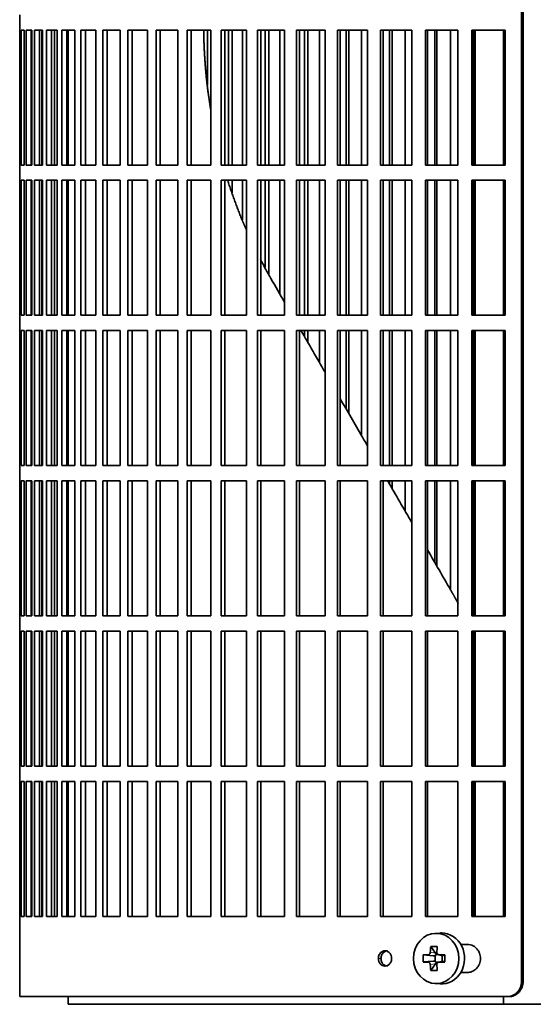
# Model space of a CAD drawing. Header units: millimetres. Extents: x 441 to 1325, y -1714 to 1591.
# Tile 14 of 29: x 447 to 548, y -214 to -21. Entities that reach past the tile are written whole.
import ezdxf

# ---------------------------------------------------------------- set-up
doc = ezdxf.new("R2010")
doc.units = ezdxf.units.MM
for name, color, linetype in [('M5X8_UNI7687', 7, 'Continuous'), ('VSI344-454_FILTR', 7, 'Continuous'), ('VSI344-454_SUPPO', 7, 'Continuous')]:
    doc.layers.add(name, color=color, linetype=linetype)

# ---------------------------------------------------------------- blocks, each defined once
blk = doc.blocks.new('SE')
at = {"layer": 'M5X8_UNI7687', "color": 7, "linetype": 'Continuous', "lineweight": 35}
for p, q in [((530.05, -200.48), (529, -200.55)), ((526.73, -204.78), (528.67, -204.94)), ((528.22, -203.14), (529.12, -204.44)), ((529.26, -204.72), (529.75, -204.72)), ((529.75, -204.75), (530.5, -204.94)), ((530.96, -204.78), (530.54, -204.94)), ((526.73, -206.16), (528.67, -206)), ((528.22, -207.81), (529.12, -206.5)), ((529.1, -206.04), (529.1, -204.9)), ((529.78, -206.22), (529.26, -206.22)), ((530.5, -206), (529.75, -206.19)), ((530.45, -204.93), (530.45, -206.01)), ((530.96, -206.16), (530.54, -206)), ((529, -210.39), (530.05, -210.46))]:
    blk.add_line(p, q, dxfattribs=at)
at = {"layer": 'M5X8_UNI7687', "color": 4, "linetype": 'Continuous', "lineweight": 9}
for p, q in [((528.67, -204.94), (527.66, -204.76)), ((528.12, -204.26), (529.12, -204.44)), ((529.85, -204.76), (530.54, -204.94)), ((527.66, -206.18), (528.67, -206)), ((529.12, -206.5), (528.12, -206.68)), ((530.54, -206), (529.85, -206.18))]:
    blk.add_line(p, q, dxfattribs=at)
at = {"layer": 'M5X8_UNI7687', "color": 7, "linetype": 'Continuous', "lineweight": 35}
for centre, radius, start, end in [((537.31, -205.47), 10.6, 176.2556, 183.7444), ((481.6, -205.47), 49.36, 359.1963, 0.8037)]:
    blk.add_arc(centre, radius, start, end, dxfattribs=at)
blk.add_ellipse((529.27, -205.47), major_axis=(0, -4.93), ratio=0.906308, dxfattribs=at)
for centre, major_axis, ratio, start_param, end_param in [((530.32, -205.47), (0, 5), 0.906308, 3.081955, 6.283185), ((530.32, -205.47), (0, 5), 0.906308, 0, 0.059638), ((532.94, -205.63), (-9.99, 0.37), 0.07899, -1.011873, -0.897313), ((533.08, -205.47), (0, 10), 0.5, 1.335108, 1.449667), ((532.01, -208.53), (-8.86, 2.7), 0.529916, -1.123958, -0.974266), ((528.87, -204.47), (0.019, -0.502), 0.906042, 0.483343, 1.010141), ((528.67, -204.43), (0.561, -0.512), 0.450112, 0.58713, 1.105331), ((532.8, -205.47), (0, 10), 0.34202, 1.335108, 1.449667), ((532.94, -205.63), (-9.99, 0.37), 0.07899, -1.36869, -1.254131), ((532.94, -205.32), (-9.99, -0.37), 0.07899, 0.897313, 1.011873), ((533.08, -205.47), (0, -10), 0.5, -1.449667, -1.335108), ((528.67, -204.43), (0.85, -0.111), 0.58208, 4.795805, 5.314006), ((528.67, -206.51), (0.85, 0.111), 0.58208, 0.96918, 1.487381), ((528.87, -206.47), (0.019, 0.502), 0.906042, 5.273044, 5.799842), ((528.67, -206.51), (0.561, 0.512), 0.450112, 5.177855, 5.696055), ((532.8, -205.47), (0, -10), 0.34202, -1.449667, -1.335108), ((532.94, -205.32), (-9.99, -0.37), 0.07899, 1.254131, 1.36869), ((530.55, -204.43), (0.03, 0.507), 0.355475, 3.073309, 3.29989), ((530.55, -206.51), (0.03, -0.507), 0.355475, 2.983295, 3.209876), ((532.01, -202.41), (-8.86, -2.7), 0.529916, 0.974266, 1.123958)]:
    blk.add_ellipse(centre, major_axis=major_axis, ratio=ratio, start_param=start_param, end_param=end_param, dxfattribs=at)
for points in [[(527.66, -204.76), (527.68, -204.76), (527.71, -204.76), (527.75, -204.75), (527.79, -204.74), (527.83, -204.72), (527.87, -204.7), (527.9, -204.68), (527.94, -204.65), (527.97, -204.61), (528, -204.58), (528.03, -204.54), (528.05, -204.49), (528.07, -204.45), (528.09, -204.41), (528.1, -204.36), (528.11, -204.31), (528.12, -204.28), (528.12, -204.26)], [(529.4, -204.26), (529.4, -204.28), (529.4, -204.31), (529.41, -204.36), (529.42, -204.41), (529.43, -204.45), (529.45, -204.49), (529.47, -204.54), (529.5, -204.58), (529.53, -204.61), (529.56, -204.65), (529.6, -204.68), (529.64, -204.7), (529.68, -204.72), (529.72, -204.74), (529.76, -204.75), (529.81, -204.76), (529.84, -204.76), (529.85, -204.76)], [(528.12, -206.68), (528.12, -206.66), (528.11, -206.63), (528.1, -206.58), (528.09, -206.53), (528.07, -206.49), (528.05, -206.45), (528.03, -206.41), (528, -206.37), (527.97, -206.33), (527.94, -206.29), (527.9, -206.26), (527.87, -206.24), (527.83, -206.22), (527.79, -206.2), (527.75, -206.19), (527.71, -206.18), (527.68, -206.18), (527.66, -206.18)], [(529.85, -206.18), (529.84, -206.18), (529.81, -206.18), (529.76, -206.19), (529.72, -206.2), (529.68, -206.22), (529.64, -206.24), (529.6, -206.26), (529.56, -206.29), (529.53, -206.33), (529.5, -206.37), (529.47, -206.41), (529.45, -206.45), (529.43, -206.49), (529.42, -206.53), (529.41, -206.58), (529.4, -206.63), (529.4, -206.66), (529.4, -206.68)]]:
    blk.add_open_spline(points, degree=3, dxfattribs=at)
at = {"layer": 'VSI344-454_FILTR', "color": 7, "linetype": 'Continuous', "lineweight": 35}
for p, q in [((546.03, -209.97), (546.03, 61.03)), ((546.34, -209.97), (546.34, 61.03)), ((447.47, -20.22), (447.47, -23.22)), ((447.47, -23.22), (447.6, -23.22)), ((447.47, -49.72), (447.47, -23.22)), ((447.6, -49.72), (447.6, -23.22)), ((447.75, -23.22), (448.37, -23.22)), ((447.75, -49.72), (447.75, -23.22)), ((448.37, -49.72), (448.37, -23.22)), ((448.73, -23.22), (449.83, -23.22)), ((448.73, -49.72), (448.73, -23.22)), ((449.72, -49.72), (449.72, -23.22)), ((449.83, -49.72), (449.83, -23.22)), ((450.4, -23.22), (451.98, -23.22)), ((450.4, -49.72), (450.4, -23.22)), ((451.37, -49.72), (451.37, -23.22)), ((451.8, -49.72), (451.8, -23.22)), ((451.98, -49.72), (451.98, -23.22)), ((452.75, -23.22), (454.81, -23.22)), ((452.75, -49.72), (452.75, -23.22)), ((453.71, -49.72), (453.71, -23.22)), ((454.28, -49.72), (454.28, -23.22)), ((454.81, -49.72), (454.81, -23.22)), ((455.78, -23.22), (458.3, -23.22)), ((455.78, -49.72), (455.78, -23.22)), ((456.71, -49.72), (456.71, -23.22)), ((458.3, -49.72), (458.3, -23.22)), ((459.47, -23.22), (462.44, -23.22)), ((459.47, -49.72), (459.47, -23.22)), ((460.37, -49.72), (460.37, -23.22)), ((462.44, -49.72), (462.44, -23.22)), ((463.79, -23.22), (467.21, -23.22)), ((463.79, -49.72), (463.79, -23.22)), ((464.67, -49.72), (464.67, -23.22)), ((467.21, -49.72), (467.21, -23.22)), ((468.74, -23.22), (472.57, -23.22)), ((468.74, -49.72), (468.74, -23.22)), ((469.58, -49.72), (469.58, -23.22)), ((472.57, -49.72), (472.57, -23.22)), ((474.28, -23.22), (478.52, -23.22)), ((474.28, -49.72), (474.28, -23.22)), ((475.08, -49.72), (475.08, -23.22)), ((478.52, -49.72), (478.52, -23.22)), ((480.39, -23.22), (485.01, -23.22)), ((480.39, -49.72), (480.39, -23.22)), ((481.15, -49.72), (481.15, -23.22)), ((484.38, -33.99), (484.38, -23.22)), ((485.01, -49.72), (485.01, -23.22)), ((487.04, -23.22), (492.02, -23.22)), ((487.04, -49.72), (487.04, -23.22)), ((487.75, -49.72), (487.75, -23.22)), ((488.45, -49.72), (488.45, -23.22)), ((489.18, -49.72), (489.18, -23.22)), ((491.24, -49.72), (491.24, -23.22)), ((492.02, -49.72), (492.02, -23.22)), ((494.2, -23.22), (499.51, -23.22)), ((494.2, -49.72), (494.2, -23.22)), ((494.86, -49.72), (494.86, -23.22)), ((495.71, -49.72), (495.71, -23.22)), ((496.39, -49.72), (496.39, -23.22)), ((498.59, -49.72), (498.59, -23.22)), ((499.51, -49.72), (499.51, -23.22)), ((501.83, -23.22), (507.44, -23.22)), ((501.83, -49.72), (501.83, -23.22)), ((502.43, -49.72), (502.43, -23.22)), ((503.42, -49.72), (503.42, -23.22)), ((504.05, -49.72), (504.05, -23.22)), ((506.38, -49.72), (506.38, -23.22)), ((507.44, -49.72), (507.44, -23.22)), ((509.89, -23.22), (515.79, -23.22)), ((509.89, -49.72), (509.89, -23.22)), ((510.43, -49.72), (510.43, -23.22)), ((511.57, -49.72), (511.57, -23.22)), ((512.14, -49.72), (512.14, -23.22)), ((514.58, -49.72), (514.58, -23.22)), ((515.79, -49.72), (515.79, -23.22)), ((518.34, -23.22), (524.5, -23.22)), ((518.34, -49.72), (518.34, -23.22)), ((518.83, -49.72), (518.83, -23.22)), ((520.1, -49.72), (520.1, -23.22)), ((520.61, -49.72), (520.61, -23.22)), ((523.16, -49.72), (523.16, -23.22)), ((524.5, -49.72), (524.5, -23.22)), ((527.15, -23.22), (533.53, -23.22)), ((527.15, -49.72), (527.15, -23.22)), ((527.58, -49.72), (527.58, -23.22)), ((528.98, -49.72), (528.98, -23.22)), ((529.43, -49.72), (529.43, -23.22)), ((532.07, -49.72), (532.07, -23.22)), ((533.53, -49.72), (533.53, -23.22)), ((536.28, -23.22), (542.84, -23.22)), ((536.28, -49.72), (536.28, -23.22)), ((536.63, -49.72), (536.63, -23.22)), ((542.84, -49.72), (542.84, -23.22)), ((447.47, -49.72), (447.6, -49.72)), ((447.47, -49.72), (447.47, -52.72)), ((447.75, -49.72), (448.37, -49.72)), ((448.73, -49.72), (449.83, -49.72)), ((450.4, -49.72), (451.98, -49.72)), ((452.75, -49.72), (454.81, -49.72)), ((455.78, -49.72), (458.3, -49.72)), ((459.47, -49.72), (462.44, -49.72)), ((463.79, -49.72), (467.21, -49.72)), ((468.74, -49.72), (472.57, -49.72)), ((474.28, -49.72), (478.52, -49.72)), ((480.39, -49.72), (485.01, -49.72)), ((487.04, -49.72), (492.02, -49.72)), ((494.2, -49.72), (499.51, -49.72)), ((501.83, -49.72), (507.44, -49.72)), ((509.89, -49.72), (515.79, -49.72)), ((518.34, -49.72), (524.5, -49.72)), ((527.15, -49.72), (533.53, -49.72)), ((536.28, -49.72), (542.84, -49.72)), ((447.47, -52.72), (447.6, -52.72)), ((447.47, -79.22), (447.47, -52.72)), ((447.6, -79.22), (447.6, -52.72)), ((447.75, -52.72), (448.37, -52.72)), ((447.75, -79.22), (447.75, -52.72)), ((448.37, -79.22), (448.37, -52.72)), ((448.73, -52.72), (449.83, -52.72)), ((448.73, -79.22), (448.73, -52.72)), ((449.72, -79.22), (449.72, -52.72)), ((449.83, -79.22), (449.83, -52.72)), ((450.4, -52.72), (451.98, -52.72)), ((450.4, -79.22), (450.4, -52.72)), ((451.37, -79.22), (451.37, -52.72)), ((451.8, -79.22), (451.8, -52.72)), ((451.98, -79.22), (451.98, -52.72)), ((452.75, -52.72), (454.81, -52.72)), ((452.75, -79.22), (452.75, -52.72)), ((453.71, -79.22), (453.71, -52.72)), ((454.28, -79.22), (454.28, -52.72)), ((454.81, -79.22), (454.81, -52.72)), ((455.78, -52.72), (458.3, -52.72)), ((455.78, -79.22), (455.78, -52.72)), ((456.71, -79.22), (456.71, -52.72)), ((458.3, -79.22), (458.3, -52.72)), ((459.47, -52.72), (462.44, -52.72)), ((459.47, -79.22), (459.47, -52.72)), ((460.37, -79.22), (460.37, -52.72)), ((462.44, -79.22), (462.44, -52.72)), ((463.79, -52.72), (467.21, -52.72)), ((463.79, -79.22), (463.79, -52.72)), ((464.67, -79.22), (464.67, -52.72)), ((467.21, -79.22), (467.21, -52.72)), ((468.74, -52.72), (472.57, -52.72)), ((468.74, -79.22), (468.74, -52.72)), ((469.58, -79.22), (469.58, -52.72)), ((472.57, -79.22), (472.57, -52.72)), ((474.28, -52.72), (478.52, -52.72)), ((474.28, -79.22), (474.28, -52.72)), ((475.08, -79.22), (475.08, -52.72)), ((478.52, -79.22), (478.52, -52.72)), ((480.39, -52.72), (485.01, -52.72)), ((480.39, -79.22), (480.39, -52.72)), ((481.15, -79.22), (481.15, -52.72)), ((485.01, -79.22), (485.01, -52.72)), ((487.04, -52.72), (492.02, -52.72)), ((487.04, -79.22), (487.04, -52.72)), ((487.75, -79.22), (487.75, -52.72)), ((489.18, -55.16), (489.18, -52.72)), ((491.24, -60.46), (491.24, -52.72)), ((492.02, -79.22), (492.02, -52.72)), ((494.2, -52.72), (499.51, -52.72)), ((494.2, -79.22), (494.2, -52.72)), ((494.86, -79.22), (494.86, -52.72)), ((495.71, -69.86), (495.71, -52.72)), ((496.39, -71.18), (496.39, -52.72)), ((498.59, -75.07), (498.59, -52.72)), ((499.51, -79.22), (499.51, -52.72)), ((501.83, -52.72), (507.44, -52.72)), ((501.83, -79.22), (501.83, -52.72)), ((502.43, -79.22), (502.43, -52.72)), ((503.42, -79.22), (503.42, -52.72)), ((504.05, -79.22), (504.05, -52.72)), ((506.38, -79.22), (506.38, -52.72)), ((507.44, -79.22), (507.44, -52.72)), ((509.89, -52.72), (515.79, -52.72)), ((509.89, -79.22), (509.89, -52.72)), ((510.43, -79.22), (510.43, -52.72)), ((511.57, -79.22), (511.57, -52.72)), ((512.14, -79.22), (512.14, -52.72)), ((514.58, -79.22), (514.58, -52.72)), ((515.79, -79.22), (515.79, -52.72)), ((518.34, -52.72), (524.5, -52.72)), ((518.34, -79.22), (518.34, -52.72)), ((518.83, -79.22), (518.83, -52.72)), ((520.1, -79.22), (520.1, -52.72)), ((520.61, -79.22), (520.61, -52.72)), ((523.16, -79.22), (523.16, -52.72)), ((524.5, -79.22), (524.5, -52.72)), ((527.15, -52.72), (533.53, -52.72)), ((527.15, -79.22), (527.15, -52.72)), ((527.58, -79.22), (527.58, -52.72)), ((528.98, -79.22), (528.98, -52.72)), ((529.43, -79.22), (529.43, -52.72)), ((532.07, -79.22), (532.07, -52.72)), ((533.53, -79.22), (533.53, -52.72)), ((536.28, -52.72), (542.84, -52.72)), ((536.28, -79.22), (536.28, -52.72)), ((536.63, -79.22), (536.63, -52.72)), ((542.84, -79.22), (542.84, -52.72)), ((447.47, -79.22), (447.6, -79.22)), ((447.47, -79.22), (447.47, -82.22)), ((447.75, -79.22), (448.37, -79.22)), ((448.73, -79.22), (449.83, -79.22)), ((450.4, -79.22), (451.98, -79.22)), ((452.75, -79.22), (454.81, -79.22)), ((455.78, -79.22), (458.3, -79.22)), ((459.47, -79.22), (462.44, -79.22)), ((463.79, -79.22), (467.21, -79.22)), ((468.74, -79.22), (472.57, -79.22)), ((474.28, -79.22), (478.52, -79.22)), ((480.39, -79.22), (485.01, -79.22)), ((487.04, -79.22), (492.02, -79.22)), ((494.2, -79.22), (499.51, -79.22)), ((501.83, -79.22), (507.44, -79.22)), ((509.89, -79.22), (515.79, -79.22)), ((518.34, -79.22), (524.5, -79.22)), ((527.15, -79.22), (533.53, -79.22)), ((536.28, -79.22), (542.84, -79.22)), ((447.47, -82.22), (447.6, -82.22)), ((447.47, -108.72), (447.47, -82.22)), ((447.6, -108.72), (447.6, -82.22)), ((447.75, -82.22), (448.37, -82.22)), ((447.75, -108.72), (447.75, -82.22)), ((448.37, -108.72), (448.37, -82.22)), ((448.73, -82.22), (449.83, -82.22)), ((448.73, -108.72), (448.73, -82.22)), ((449.72, -108.72), (449.72, -82.22)), ((449.83, -108.72), (449.83, -82.22)), ((450.4, -82.22), (451.98, -82.22)), ((450.4, -108.72), (450.4, -82.22)), ((451.37, -108.72), (451.37, -82.22)), ((451.8, -108.72), (451.8, -82.22)), ((451.98, -108.72), (451.98, -82.22)), ((452.75, -82.22), (454.81, -82.22)), ((452.75, -108.72), (452.75, -82.22)), ((453.71, -108.72), (453.71, -82.22)), ((454.28, -108.72), (454.28, -82.22)), ((454.81, -108.72), (454.81, -82.22)), ((455.78, -82.22), (458.3, -82.22)), ((455.78, -108.72), (455.78, -82.22)), ((456.71, -108.72), (456.71, -82.22)), ((458.3, -108.72), (458.3, -82.22)), ((459.47, -82.22), (462.44, -82.22)), ((459.47, -108.72), (459.47, -82.22)), ((460.37, -108.72), (460.37, -82.22)), ((462.44, -108.72), (462.44, -82.22)), ((463.79, -82.22), (467.21, -82.22)), ((463.79, -108.72), (463.79, -82.22)), ((464.67, -108.72), (464.67, -82.22)), ((467.21, -108.72), (467.21, -82.22)), ((468.74, -82.22), (472.57, -82.22)), ((468.74, -108.72), (468.74, -82.22)), ((469.58, -108.72), (469.58, -82.22)), ((472.57, -108.72), (472.57, -82.22)), ((474.28, -82.22), (478.52, -82.22)), ((474.28, -108.72), (474.28, -82.22)), ((475.08, -108.72), (475.08, -82.22)), ((478.52, -108.72), (478.52, -82.22)), ((480.39, -82.22), (485.01, -82.22)), ((480.39, -108.72), (480.39, -82.22)), ((481.15, -108.72), (481.15, -82.22)), ((485.01, -108.72), (485.01, -82.22)), ((487.04, -82.22), (492.02, -82.22)), ((487.04, -108.72), (487.04, -82.22)), ((487.75, -108.72), (487.75, -82.22)), ((492.02, -108.72), (492.02, -82.22)), ((494.2, -82.22), (499.51, -82.22)), ((494.2, -108.72), (494.2, -82.22)), ((494.86, -108.72), (494.86, -82.22)), ((499.51, -108.72), (499.51, -82.22)), ((501.83, -82.22), (507.44, -82.22)), ((501.83, -108.72), (501.83, -82.22)), ((502.43, -108.72), (502.43, -82.22)), ((503.42, -83.45), (503.42, -82.22)), ((504.05, -84.54), (504.05, -82.22)), ((506.38, -88.57), (506.38, -82.22)), ((507.44, -108.72), (507.44, -82.22)), ((509.89, -82.22), (515.79, -82.22)), ((509.89, -108.72), (509.89, -82.22)), ((510.43, -108.72), (510.43, -82.22)), ((511.57, -97.55), (511.57, -82.22)), ((512.14, -98.55), (512.14, -82.22)), ((514.58, -102.78), (514.58, -82.22)), ((515.79, -108.72), (515.79, -82.22)), ((518.34, -82.22), (524.5, -82.22)), ((518.34, -108.72), (518.34, -82.22)), ((518.83, -108.72), (518.83, -82.22)), ((520.1, -108.72), (520.1, -82.22)), ((520.61, -108.72), (520.61, -82.22)), ((523.16, -108.72), (523.16, -82.22)), ((524.5, -108.72), (524.5, -82.22)), ((527.15, -82.22), (533.53, -82.22)), ((527.15, -108.72), (527.15, -82.22)), ((527.58, -108.72), (527.58, -82.22)), ((528.98, -108.72), (528.98, -82.22)), ((529.43, -108.72), (529.43, -82.22)), ((532.07, -108.72), (532.07, -82.22)), ((533.53, -108.72), (533.53, -82.22)), ((536.28, -82.22), (542.84, -82.22)), ((536.28, -108.72), (536.28, -82.22)), ((536.63, -108.72), (536.63, -82.22)), ((542.84, -108.72), (542.84, -82.22)), ((447.47, -108.72), (447.6, -108.72)), ((447.47, -108.72), (447.47, -111.72)), ((447.75, -108.72), (448.37, -108.72)), ((448.73, -108.72), (449.83, -108.72)), ((450.4, -108.72), (451.98, -108.72)), ((452.75, -108.72), (454.81, -108.72)), ((455.78, -108.72), (458.3, -108.72)), ((459.47, -108.72), (462.44, -108.72)), ((463.79, -108.72), (467.21, -108.72)), ((468.74, -108.72), (472.57, -108.72)), ((474.28, -108.72), (478.52, -108.72)), ((480.39, -108.72), (485.01, -108.72)), ((487.04, -108.72), (492.02, -108.72)), ((494.2, -108.72), (499.51, -108.72)), ((501.83, -108.72), (507.44, -108.72)), ((509.89, -108.72), (515.79, -108.72)), ((518.34, -108.72), (524.5, -108.72)), ((527.15, -108.72), (533.53, -108.72)), ((536.28, -108.72), (542.84, -108.72)), ((447.47, -111.72), (447.6, -111.72)), ((447.47, -138.22), (447.47, -111.72)), ((447.6, -138.22), (447.6, -111.72)), ((447.75, -111.72), (448.37, -111.72)), ((447.75, -138.22), (447.75, -111.72)), ((448.37, -138.22), (448.37, -111.72)), ((448.73, -111.72), (449.83, -111.72)), ((448.73, -138.22), (448.73, -111.72)), ((449.72, -138.22), (449.72, -111.72)), ((449.83, -138.22), (449.83, -111.72)), ((450.4, -111.72), (451.98, -111.72)), ((450.4, -138.22), (450.4, -111.72)), ((451.37, -138.22), (451.37, -111.72)), ((451.8, -138.22), (451.8, -111.72)), ((451.98, -138.22), (451.98, -111.72)), ((452.75, -111.72), (454.81, -111.72)), ((452.75, -138.22), (452.75, -111.72)), ((453.71, -138.22), (453.71, -111.72)), ((454.28, -138.22), (454.28, -111.72)), ((454.81, -138.22), (454.81, -111.72)), ((455.78, -111.72), (458.3, -111.72)), ((455.78, -138.22), (455.78, -111.72)), ((456.71, -138.22), (456.71, -111.72)), ((458.3, -138.22), (458.3, -111.72)), ((459.47, -111.72), (462.44, -111.72)), ((459.47, -138.22), (459.47, -111.72)), ((460.37, -138.22), (460.37, -111.72)), ((462.44, -138.22), (462.44, -111.72)), ((463.79, -111.72), (467.21, -111.72)), ((463.79, -138.22), (463.79, -111.72)), ((464.67, -138.22), (464.67, -111.72)), ((467.21, -138.22), (467.21, -111.72)), ((468.74, -111.72), (472.57, -111.72)), ((468.74, -138.22), (468.74, -111.72)), ((469.58, -138.22), (469.58, -111.72)), ((472.57, -138.22), (472.57, -111.72)), ((474.28, -111.72), (478.52, -111.72)), ((474.28, -138.22), (474.28, -111.72)), ((475.08, -138.22), (475.08, -111.72)), ((478.52, -138.22), (478.52, -111.72)), ((480.39, -111.72), (485.01, -111.72)), ((480.39, -138.22), (480.39, -111.72)), ((481.15, -138.22), (481.15, -111.72)), ((485.01, -138.22), (485.01, -111.72)), ((487.04, -111.72), (492.02, -111.72)), ((487.04, -138.22), (487.04, -111.72)), ((487.75, -138.22), (487.75, -111.72)), ((492.02, -138.22), (492.02, -111.72)), ((494.2, -111.72), (499.51, -111.72)), ((494.2, -138.22), (494.2, -111.72)), ((494.86, -138.22), (494.86, -111.72)), ((499.51, -138.22), (499.51, -111.72)), ((501.83, -111.72), (507.44, -111.72)), ((501.83, -138.22), (501.83, -111.72)), ((502.43, -138.22), (502.43, -111.72)), ((507.44, -138.22), (507.44, -111.72)), ((509.89, -111.72), (515.79, -111.72)), ((509.89, -138.22), (509.89, -111.72)), ((510.43, -138.22), (510.43, -111.72)), ((515.79, -138.22), (515.79, -111.72)), ((518.34, -111.72), (524.5, -111.72)), ((518.34, -138.22), (518.34, -111.72)), ((518.83, -138.22), (518.83, -111.72)), ((520.1, -112.33), (520.1, -111.72)), ((520.61, -113.22), (520.61, -111.72)), ((523.16, -117.64), (523.16, -111.72)), ((524.5, -138.22), (524.5, -111.72)), ((527.15, -111.72), (533.53, -111.72)), ((527.15, -138.22), (527.15, -111.72)), ((527.58, -138.22), (527.58, -111.72)), ((528.98, -127.71), (528.98, -111.72)), ((529.43, -128.49), (529.43, -111.72)), ((532.07, -133.07), (532.07, -111.72)), ((533.53, -138.22), (533.53, -111.72)), ((536.28, -111.72), (542.84, -111.72)), ((536.28, -138.22), (536.28, -111.72)), ((536.63, -138.22), (536.63, -111.72)), ((542.84, -138.22), (542.84, -111.72)), ((447.47, -138.22), (447.6, -138.22)), ((447.47, -138.22), (447.47, -141.22)), ((447.75, -138.22), (448.37, -138.22)), ((448.73, -138.22), (449.83, -138.22)), ((450.4, -138.22), (451.98, -138.22)), ((452.75, -138.22), (454.81, -138.22)), ((455.78, -138.22), (458.3, -138.22)), ((459.47, -138.22), (462.44, -138.22)), ((463.79, -138.22), (467.21, -138.22)), ((468.74, -138.22), (472.57, -138.22)), ((474.28, -138.22), (478.52, -138.22)), ((480.39, -138.22), (485.01, -138.22)), ((487.04, -138.22), (492.02, -138.22)), ((494.2, -138.22), (499.51, -138.22)), ((501.83, -138.22), (507.44, -138.22)), ((509.89, -138.22), (515.79, -138.22)), ((518.34, -138.22), (524.5, -138.22)), ((527.15, -138.22), (533.53, -138.22)), ((536.28, -138.22), (542.84, -138.22)), ((447.47, -141.22), (447.6, -141.22)), ((447.47, -167.72), (447.47, -141.22)), ((447.6, -167.72), (447.6, -141.22)), ((447.75, -141.22), (448.37, -141.22)), ((447.75, -167.72), (447.75, -141.22)), ((448.37, -167.72), (448.37, -141.22)), ((448.73, -141.22), (449.83, -141.22)), ((448.73, -167.72), (448.73, -141.22)), ((449.72, -167.72), (449.72, -141.22)), ((449.83, -167.72), (449.83, -141.22)), ((450.4, -141.22), (451.98, -141.22)), ((450.4, -167.72), (450.4, -141.22)), ((451.37, -167.72), (451.37, -141.22)), ((451.8, -167.72), (451.8, -141.22)), ((451.98, -167.72), (451.98, -141.22)), ((452.75, -141.22), (454.81, -141.22)), ((452.75, -167.72), (452.75, -141.22)), ((453.71, -167.72), (453.71, -141.22)), ((454.28, -167.72), (454.28, -141.22)), ((454.81, -167.72), (454.81, -141.22)), ((455.78, -141.22), (458.3, -141.22)), ((455.78, -167.72), (455.78, -141.22)), ((456.71, -167.72), (456.71, -141.22)), ((458.3, -167.72), (458.3, -141.22)), ((459.47, -141.22), (462.44, -141.22)), ((459.47, -167.72), (459.47, -141.22)), ((460.37, -167.72), (460.37, -141.22)), ((462.44, -167.72), (462.44, -141.22)), ((463.79, -141.22), (467.21, -141.22)), ((463.79, -167.72), (463.79, -141.22)), ((464.67, -167.72), (464.67, -141.22)), ((467.21, -167.72), (467.21, -141.22)), ((468.74, -141.22), (472.57, -141.22)), ((468.74, -167.72), (468.74, -141.22)), ((469.58, -167.72), (469.58, -141.22)), ((472.57, -167.72), (472.57, -141.22)), ((474.28, -141.22), (478.52, -141.22)), ((474.28, -167.72), (474.28, -141.22)), ((475.08, -167.72), (475.08, -141.22)), ((478.52, -167.72), (478.52, -141.22)), ((480.39, -141.22), (485.01, -141.22)), ((480.39, -167.72), (480.39, -141.22)), ((481.15, -167.72), (481.15, -141.22)), ((485.01, -167.72), (485.01, -141.22)), ((487.04, -141.22), (492.02, -141.22)), ((487.04, -167.72), (487.04, -141.22)), ((487.75, -167.72), (487.75, -141.22)), ((492.02, -167.72), (492.02, -141.22)), ((494.2, -141.22), (499.51, -141.22)), ((494.2, -167.72), (494.2, -141.22)), ((494.86, -167.72), (494.86, -141.22)), ((499.51, -167.72), (499.51, -141.22)), ((501.83, -141.22), (507.44, -141.22)), ((501.83, -167.72), (501.83, -141.22)), ((502.43, -167.72), (502.43, -141.22)), ((507.44, -167.72), (507.44, -141.22)), ((509.89, -141.22), (515.79, -141.22)), ((509.89, -167.72), (509.89, -141.22)), ((510.43, -167.72), (510.43, -141.22)), ((515.79, -167.72), (515.79, -141.22)), ((518.34, -141.22), (524.5, -141.22)), ((518.34, -167.72), (518.34, -141.22)), ((518.83, -167.72), (518.83, -141.22)), ((524.5, -167.72), (524.5, -141.22)), ((527.15, -141.22), (533.53, -141.22)), ((527.15, -167.72), (527.15, -141.22)), ((527.58, -167.72), (527.58, -141.22)), ((533.53, -167.72), (533.53, -141.22)), ((536.28, -141.22), (542.84, -141.22)), ((536.28, -167.72), (536.28, -141.22)), ((536.63, -167.72), (536.63, -141.22)), ((542.84, -167.72), (542.84, -141.22)), ((447.47, -167.72), (447.6, -167.72)), ((447.47, -167.72), (447.47, -170.72)), ((447.75, -167.72), (448.37, -167.72)), ((448.73, -167.72), (449.83, -167.72)), ((450.4, -167.72), (451.98, -167.72)), ((452.75, -167.72), (454.81, -167.72)), ((455.78, -167.72), (458.3, -167.72)), ((459.47, -167.72), (462.44, -167.72)), ((463.79, -167.72), (467.21, -167.72)), ((468.74, -167.72), (472.57, -167.72)), ((474.28, -167.72), (478.52, -167.72)), ((480.39, -167.72), (485.01, -167.72)), ((487.04, -167.72), (492.02, -167.72)), ((494.2, -167.72), (499.51, -167.72)), ((501.83, -167.72), (507.44, -167.72)), ((509.89, -167.72), (515.79, -167.72)), ((518.34, -167.72), (524.5, -167.72)), ((527.15, -167.72), (533.53, -167.72)), ((536.28, -167.72), (542.84, -167.72)), ((447.47, -170.72), (447.6, -170.72)), ((447.47, -197.22), (447.47, -170.72)), ((447.6, -197.22), (447.6, -170.72)), ((447.75, -170.72), (448.37, -170.72)), ((447.75, -197.22), (447.75, -170.72)), ((448.37, -197.22), (448.37, -170.72)), ((448.73, -170.72), (449.83, -170.72)), ((448.73, -197.22), (448.73, -170.72)), ((449.72, -197.22), (449.72, -170.72)), ((449.83, -197.22), (449.83, -170.72)), ((450.4, -170.72), (451.98, -170.72)), ((450.4, -197.22), (450.4, -170.72)), ((451.37, -197.22), (451.37, -170.72)), ((451.8, -197.22), (451.8, -170.72)), ((451.98, -197.22), (451.98, -170.72)), ((452.75, -170.72), (454.81, -170.72)), ((452.75, -197.22), (452.75, -170.72)), ((453.71, -197.22), (453.71, -170.72)), ((454.28, -197.22), (454.28, -170.72)), ((454.81, -197.22), (454.81, -170.72)), ((455.78, -170.72), (458.3, -170.72)), ((455.78, -197.22), (455.78, -170.72)), ((456.71, -197.22), (456.71, -170.72)), ((458.3, -197.22), (458.3, -170.72)), ((459.47, -170.72), (462.44, -170.72)), ((459.47, -197.22), (459.47, -170.72)), ((460.37, -197.22), (460.37, -170.72)), ((462.44, -197.22), (462.44, -170.72)), ((463.79, -170.72), (467.21, -170.72)), ((463.79, -197.22), (463.79, -170.72)), ((464.67, -197.22), (464.67, -170.72)), ((467.21, -197.22), (467.21, -170.72)), ((468.74, -170.72), (472.57, -170.72)), ((468.74, -197.22), (468.74, -170.72)), ((469.58, -197.22), (469.58, -170.72)), ((472.57, -197.22), (472.57, -170.72)), ((474.28, -170.72), (478.52, -170.72)), ((474.28, -197.22), (474.28, -170.72)), ((475.08, -197.22), (475.08, -170.72)), ((478.52, -197.22), (478.52, -170.72)), ((480.39, -170.72), (485.01, -170.72)), ((480.39, -197.22), (480.39, -170.72)), ((481.15, -197.22), (481.15, -170.72)), ((485.01, -197.22), (485.01, -170.72)), ((487.04, -170.72), (492.02, -170.72)), ((487.04, -197.22), (487.04, -170.72)), ((487.75, -197.22), (487.75, -170.72)), ((492.02, -197.22), (492.02, -170.72)), ((494.2, -170.72), (499.51, -170.72)), ((494.2, -197.22), (494.2, -170.72)), ((494.86, -197.22), (494.86, -170.72)), ((499.51, -197.22), (499.51, -170.72)), ((501.83, -170.72), (507.44, -170.72)), ((501.83, -197.22), (501.83, -170.72)), ((502.43, -197.22), (502.43, -170.72)), ((507.44, -197.22), (507.44, -170.72)), ((509.89, -170.72), (515.79, -170.72)), ((509.89, -197.22), (509.89, -170.72)), ((510.43, -197.22), (510.43, -170.72)), ((515.79, -197.22), (515.79, -170.72)), ((518.34, -170.72), (524.5, -170.72)), ((518.34, -197.22), (518.34, -170.72)), ((518.83, -197.22), (518.83, -170.72)), ((524.5, -197.22), (524.5, -170.72)), ((527.15, -170.72), (533.53, -170.72)), ((527.15, -197.22), (527.15, -170.72)), ((527.58, -197.22), (527.58, -170.72)), ((533.53, -197.22), (533.53, -170.72)), ((536.28, -170.72), (542.84, -170.72)), ((536.28, -197.22), (536.28, -170.72)), ((536.63, -197.22), (536.63, -170.72)), ((542.84, -197.22), (542.84, -170.72)), ((447.47, -197.22), (447.6, -197.22)), ((447.47, -197.22), (447.47, -212.97)), ((447.75, -197.22), (448.37, -197.22)), ((448.73, -197.22), (449.83, -197.22)), ((450.4, -197.22), (451.98, -197.22)), ((452.75, -197.22), (454.81, -197.22)), ((455.78, -197.22), (458.3, -197.22)), ((459.47, -197.22), (462.44, -197.22)), ((463.79, -197.22), (467.21, -197.22)), ((468.74, -197.22), (472.57, -197.22)), ((474.28, -197.22), (478.52, -197.22)), ((480.39, -197.22), (485.01, -197.22)), ((487.04, -197.22), (492.02, -197.22)), ((494.2, -197.22), (499.51, -197.22)), ((501.83, -197.22), (507.44, -197.22)), ((509.89, -197.22), (515.79, -197.22)), ((518.34, -197.22), (524.5, -197.22)), ((527.15, -197.22), (533.53, -197.22)), ((536.28, -197.22), (542.84, -197.22)), ((535.42, -202.72), (534.11, -202.72)), ((534.11, -208.22), (535.42, -208.22)), ((543.19, -212.97), (447.47, -212.97)), ((543.5, -212.97), (543.19, -212.97))]:
    blk.add_line(p, q, dxfattribs=at)
at = {"layer": 'VSI344-454_FILTR', "color": 4, "linetype": 'Continuous', "lineweight": 9}
for p, q in [((517.92, -205.47), (518.42, -205.47)), ((546.34, -209.97), (546.03, -209.97))]:
    blk.add_line(p, q, dxfattribs=at)
at = {"layer": 'VSI344-454_FILTR', "color": 7, "linetype": 'Continuous', "lineweight": 35}
for points, knots in [([(535.42, -208.22), (535.57, -208.21), (535.85, -208.2), (536.28, -208.07), (536.7, -207.87), (537.09, -207.57), (537.46, -207.15), (537.85, -206.47), (538.04, -205.5), (537.86, -204.53), (537.4, -203.64), (536.6, -202.89), (535.8, -202.77), (535.42, -202.72)], [0, 0, 0, 0, 0.053459, 0.108873, 0.166241, 0.225564, 0.286842, 0.368684, 0.501097, 0.624779, 0.701219, 0.857925, 1, 1, 1, 1]), ([(517.92, -205.47), (517.93, -205.34), (517.95, -205.07), (518.09, -204.7), (518.33, -204.34), (518.72, -204.04), (519.23, -203.93), (519.74, -204.05), (520.16, -204.39), (520.47, -204.88), (520.51, -205.27), (520.52, -205.47)], [0, 0, 0, 0, 0.084454, 0.168831, 0.25477, 0.378375, 0.501304, 0.626685, 0.750981, 0.875806, 1, 1, 1, 1]), ([(519.72, -203.97), (519.55, -203.97), (519.22, -204.05), (518.83, -204.34), (518.59, -204.7), (518.45, -205.07), (518.43, -205.34), (518.42, -205.47)], [0.5001436, 0.5001436, 0.5001436, 0.5001436, 0.6219592, 0.7454545, 0.8313176, 0.915596, 1, 1, 1, 1]), ([(520.52, -205.47), (520.51, -205.6), (520.5, -205.87), (520.35, -206.24), (520.11, -206.61), (519.72, -206.9), (519.21, -207.01), (518.7, -206.89), (518.28, -206.55), (517.98, -206.06), (517.94, -205.67), (517.92, -205.47)], [0, 0, 0, 0, 0.084454, 0.168831, 0.25477, 0.378375, 0.501304, 0.626685, 0.750981, 0.875806, 1, 1, 1, 1]), ([(518.42, -205.47), (518.43, -205.6), (518.45, -205.86), (518.58, -206.23), (518.82, -206.59), (519.21, -206.89), (519.55, -206.97), (519.72, -206.97), (519.72, -206.97)], [0, 0, 0, 0, 0.0839215, 0.1651632, 0.2496847, 0.3738706, 0.4991399, 0.5001436, 0.5001436, 0.5001436, 0.5001436]), ([(543.19, -212.97), (543.25, -212.97), (543.35, -212.97), (543.51, -212.95), (543.67, -212.93), (543.82, -212.9), (543.97, -212.86), (544.13, -212.8), (544.4, -212.69), (544.78, -212.48), (545.21, -212.11), (545.57, -211.65), (545.79, -211.21), (545.91, -210.84), (545.98, -210.56), (546.02, -210.27), (546.03, -210.07), (546.03, -209.97)], [0, 0, 0, 0, 0.036074, 0.071835, 0.107394, 0.142867, 0.178369, 0.214015, 0.24992, 0.375515, 0.499618, 0.623903, 0.749864, 0.812552, 0.874725, 0.937001, 1, 1, 1, 1]), ([(546.34, -209.97), (546.34, -210.03), (546.34, -210.14), (546.33, -210.31), (546.31, -210.47), (546.27, -210.64), (546.23, -210.8), (546.19, -210.96), (546.08, -211.25), (545.88, -211.65), (545.52, -212.11), (545.09, -212.48), (544.68, -212.71), (544.33, -212.85), (544.06, -212.92), (543.78, -212.96), (543.6, -212.97), (543.5, -212.97)], [0, 0, 0, 0, 0.03611, 0.071905, 0.107497, 0.143003, 0.178538, 0.214218, 0.250157, 0.376062, 0.500392, 0.624478, 0.750119, 0.812755, 0.874869, 0.937079, 1, 1, 1, 1])]:
    blk.add_open_spline(points, degree=3, knots=knots, dxfattribs=at)
at = {"layer": 'VSI344-454_SUPPO', "color": 7, "linetype": 'Continuous', "lineweight": 35}
for p, q in [((456.97, -49.72), (456.97, -23.22)), ((536.9, -49.72), (536.9, -23.22)), ((542.5, -49.72), (542.5, -23.22)), ((456.97, -79.22), (456.97, -52.72)), ((536.9, -79.22), (536.9, -52.72)), ((542.5, -79.22), (542.5, -52.72)), ((456.97, -108.72), (456.97, -82.22)), ((536.9, -108.72), (536.9, -82.22)), ((542.5, -108.72), (542.5, -82.22)), ((456.97, -138.22), (456.97, -111.72)), ((536.9, -138.22), (536.9, -111.72)), ((542.5, -138.22), (542.5, -111.72)), ((456.97, -167.72), (456.97, -141.22)), ((536.9, -167.72), (536.9, -141.22)), ((542.5, -167.72), (542.5, -141.22)), ((456.97, -197.22), (456.97, -170.72)), ((536.9, -197.22), (536.9, -170.72)), ((542.5, -197.22), (542.5, -170.72)), ((456.97, -214.47), (456.97, -212.97)), ((456.97, -214.47), (542.5, -214.47)), ((542.5, -214.47), (542.5, -212.97)), ((542.5, -214.47), (572.8, -214.47))]:
    blk.add_line(p, q, dxfattribs=at)
for points, degree, knots in [([(484.98, -38.8), (484.69, -37.03), (484.45, -35.25), (483.68, -29.27), (483.61, -23.22)], 2, [0.6816481, 0.6816481, 0.6816481, 0.75, 0.75, 0.9800661, 0.9800661, 0.9800661]), ([(491.95, -62.38), (491.53, -61.4), (491.12, -60.41), (489.57, -56.64), (488.33, -52.75)], 2, [0.2087608, 0.2087608, 0.2087608, 0.25, 0.25, 0.4066844, 0.4066844, 0.4066844]), ([(515.79, -104.86), (515.42, -104.22), (513.64, -101.14), (511.85, -98.04), (510.43, -95.59)], 3, [0.4683719, 0.4683719, 0.4683719, 0.4683719, 0.5, 0.6198456, 0.6198456, 0.6198456, 0.6198456])]:
    blk.add_open_spline(points, degree=degree, knots=knots, dxfattribs=at)
for points, degree in [([(496.81, -71.98), (495.75, -70.15), (494.77, -68.28)], 2), ([(499.51, -76.67), (498.61, -75.11), (497.71, -73.55), (496.81, -71.98)], 3), ([(507.44, -90.41), (505.87, -87.69), (504.3, -84.96), (502.72, -82.22)], 3), ([(524.5, -119.95), (522.92, -117.22), (521.34, -114.47), (519.75, -111.72)], 3), ([(532.08, -133.08), (530.58, -130.49), (529.08, -127.89), (527.58, -125.29)], 3), ([(533.62, -135.82), (532.86, -134.44), (532.08, -133.08)], 2), ([(536.93, -142.35), (536.8, -142.09), (536.68, -141.83)], 2)]:
    blk.add_open_spline(points, degree=degree, dxfattribs=at)

msp = doc.modelspace()

# ---------------------------------------------------------------- block references
msp.add_blockref('SE', (0, 0))

doc.saveas('drawing.dxf')
